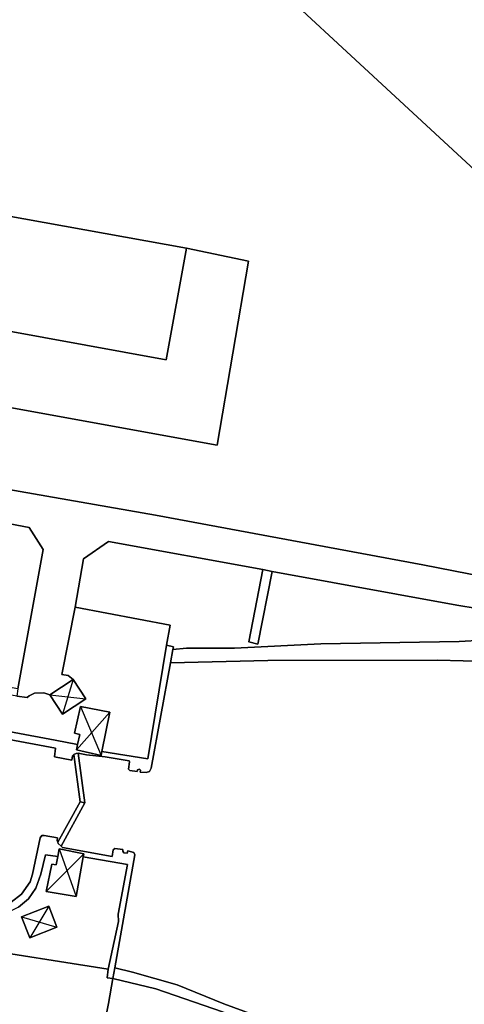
# Model space of a CAD drawing. Extents: x -26035517 to 31750492, y -9237385 to 8160032.
# Tile 125 of 256: x -10497454 to -10454817, y -3094672 to -3000259. Entities that reach past the tile are written whole.
import ezdxf

# ---------------------------------------------------------------- set-up
doc = ezdxf.new("R2010")
doc.units = 0
doc.layers.add('T-25', color=7, linetype='CONTINUOUS')

msp = doc.modelspace()

# ---------------------------------------------------------------- linework, layer by layer
at = {"layer": 'T-25', "color": 9}
for p, q in [((-10492333, -3063512, 13410), (-10493342, -3066853, 13370)), ((-10494571, -3064982, 13453), (-10491104, -3065382, 13410)), ((-10491633, -3066122, 13503), (-10489643, -3070806, 13473)), ((-10492012, -3070268, 13473), (-10488822, -3066661, 13493)), ((-10492247, -3070715, 13281), (-10491650, -3075251, 13297)), ((-10491214, -3075355, 13270), (-10491832, -3070590, 13280)), ((-10493798, -3079124, 13300), (-10491650, -3075251, 13297)), ((-10491214, -3075355, 13270), (-10493477, -3079507, 13320)), ((-10491650, -3075251, 13297), (-10491214, -3075355, 13270)), ((-10491650, -3075251, 13297), (-10491214, -3075355, 13270)), ((-10494900, -3083851, 13480), (-10491301, -3080235, 13470)), ((-10493657, -3079776, 13530), (-10492054, -3084333, 13473)), ((-10494667, -3085266, 13447), (-10496489, -3088288, 13353)), ((-10497275, -3086293, 13390), (-10493881, -3087262, 13447))]:
    msp.add_line(p, q, dxfattribs=at)
for points in [[(-10293592, -3082568, 13773), (-10329717, -3076001, 13770), (-10344565, -3073375, 13657), (-10378815, -3067257, 13543), (-10441143, -3055951, 13527), (-10450123, -3054214, 13491), (-10445817, -3028549, 13447), (-10444874, -3022928, 13427), (-10476293, -2993867, 13343), (-10477615, -2992644, 13343), (-10536903, -2981324, 13567), (-10613243, -2967011, 11697), (-10671103, -2999188, 11797), (-10673508, -3005762, 11807), (-10712791, -2993923, 11700), (-10770226, -2986090, 11700)], [(-10621762, -2988688, 12037), (-10625732, -3004063, 12037), (-10628353, -3013210, 12100), (-10623448, -3014570, 12190), (-10611848, -3018037, 12190), (-10602325, -3020399, 12190), (-10586865, -3024689, 12807), (-10568235, -3030712, 13100), (-10566553, -3027441, 13100), (-10564687, -3027925, 13100), (-10564016, -3031997, 13153), (-10557767, -3033761, 13103), (-10551975, -3032963, 13177), (-10536201, -3036092, 13227), (-10532203, -3039171, 13277), (-10528682, -3039744, 13277), (-10523204, -3040699, 13267), (-10521766, -3041023, 13327), (-10503277, -3044475, 13323), (-10484417, -3047781, 13380), (-10458780, -3052539, 13457), (-10450123, -3054214, 13491)], [(-10450123, -3054214, 13491), (-10458780, -3052539, 13457), (-10484417, -3047781, 13380), (-10503277, -3044475, 13323), (-10501933, -3036805, 13313), (-10478504, -3041055, 13313), (-10475507, -3023427, 13443), (-10481447, -3022151, 13310), (-10504903, -3017939, 13617), (-10512476, -3017109, 13633), (-10515232, -3036458, 13400), (-10521766, -3041023, 13327), (-10523204, -3040699, 13267), (-10524681, -3038501, 13287), (-10520849, -3012411, 13600), (-10520301, -3012537, 15860), (-10519292, -3007756, 15857), (-10522022, -3007219, 14213), (-10518862, -2988687, 13660)], [(-10476293, -2993867, 13343), (-10444874, -3022928, 13427)], [(-10503277, -3044475, 13323), (-10501933, -3036805, 13313), (-10478504, -3041055, 13313), (-10475507, -3023427, 13443), (-10481447, -3022151, 13310)], [(-10586865, -3024689, 12807), (-10568235, -3030712, 13100), (-10566553, -3027441, 13100), (-10564687, -3027925, 13100), (-10564016, -3031997, 13153), (-10557767, -3033761, 13103), (-10551975, -3032963, 13177), (-10536201, -3036092, 13227), (-10532203, -3039171, 13277), (-10528682, -3039744, 13277), (-10523204, -3040699, 13267), (-10521766, -3041023, 13327), (-10503277, -3044475, 13323), (-10484417, -3047781, 13380), (-10458780, -3052539, 13457), (-10450123, -3054214, 13491), (-10441143, -3055951, 13527), (-10378815, -3067257, 13543), (-10344565, -3073375, 13657), (-10329717, -3076001, 13770)], [(-10551844, -3038581, 13297), (-10543261, -3040354, 13223), (-10533945, -3042050, 13217), (-10523747, -3043881, 13270), (-10510725, -3046282, 13357), (-10496536, -3048964, 13427), (-10495188, -3051077, 13430), (-10497633, -3064434, 13328), (-10497721, -3065118, 13315)], [(-10497633, -3064434, 13328), (-10495188, -3051077, 13430), (-10496536, -3048964, 13427), (-10510725, -3046282, 13357)], [(-10494571, -3064982, 13453), (-10495144, -3064802, 13313), (-10496045, -3064832, 13314), (-10496552, -3065088, 13314), (-10496744, -3065266, 13313), (-10497721, -3065118, 13315), (-10503979, -3063974, 13261), (-10518189, -3061394, 13224), (-10532758, -3058725, 13252), (-10551923, -3055267, 13252), (-10551150, -3050986, 13252), (-10566718, -3048151, 13194), (-10567045, -3048091, 13194)], [(-10443848, -3058315, 13690), (-10455531, -3056400, 13570), (-10473232, -3053163, 13470), (-10474137, -3052988, 13470), (-10488928, -3050288, 13390), (-10491348, -3051951, 13390), (-10492149, -3056606, 13390), (-10493427, -3063046, 13311), (-10492812, -3063131, 13299), (-10492333, -3063512, 13410), (-10494571, -3064982, 13453), (-10495144, -3064802, 13313), (-10496045, -3064832, 13314), (-10496552, -3065088, 13314), (-10496744, -3065266, 13313), (-10497721, -3065118, 13315)], [(-10483360, -3060237, 13270), (-10483024, -3058302, 13293), (-10492149, -3056606, 13390), (-10491348, -3051951, 13390), (-10488928, -3050288, 13390), (-10474137, -3052988, 13470), (-10473232, -3053163, 13470), (-10455531, -3056400, 13570), (-10443848, -3058315, 13690), (-10418066, -3062941, 13853), (-10376584, -3070345, 13893), (-10361659, -3073160, 13800), (-10341051, -3076827, 13793), (-10330340, -3078873, 13700)], [(-10453043, -3059769, 13480), (-10455305, -3059892, 13453), (-10468588, -3060102, 13423), (-10476856, -3060537, 13217), (-10481451, -3060518, 13217), (-10482764, -3060656, 13270), (-10482714, -3060383, 13270), (-10483360, -3060237, 13270), (-10483024, -3058302, 13293), (-10492149, -3056606, 13390), (-10491348, -3051951, 13390), (-10488928, -3050288, 13390), (-10474137, -3052988, 13470), (-10475487, -3059912, 13340), (-10474631, -3060146, 13340), (-10473232, -3053163, 13470), (-10455531, -3056400, 13570), (-10443848, -3058315, 13690)], [(-10474137, -3052988, 13470), (-10475487, -3059912, 13340), (-10474631, -3060146, 13340), (-10473232, -3053163, 13470)], [(-10497721, -3065118, 13315), (-10496744, -3065266, 13313), (-10496552, -3065088, 13314), (-10496045, -3064832, 13314), (-10495144, -3064802, 13313), (-10494571, -3064982, 13453), (-10493342, -3066853, 13370), (-10491104, -3065382, 13410), (-10492333, -3063512, 13410), (-10492812, -3063131, 13299), (-10493427, -3063046, 13311), (-10492149, -3056606, 13390), (-10483024, -3058302, 13293), (-10483360, -3060237, 13270), (-10485177, -3071128, 13200), (-10489566, -3070420, 13475), (-10488822, -3066661, 13493), (-10491633, -3066122, 13503), (-10492187, -3068681, 13503), (-10491699, -3068799, 13503), (-10491903, -3069755, 13503), (-10494042, -3069358, 13283), (-10521610, -3064214, 13277)], [(-10492333, -3063512, 13410), (-10492812, -3063131, 13299), (-10493427, -3063046, 13311), (-10492149, -3056606, 13390)], [(-10491903, -3069755, 13503), (-10494042, -3069358, 13283), (-10521610, -3064214, 13277), (-10538234, -3061170, 13307), (-10548331, -3059411, 13307), (-10553665, -3058498, 13307), (-10554857, -3058426, 13307), (-10556291, -3058725, 13307), (-10557188, -3059116, 13307), (-10558193, -3059880, 13307), (-10558808, -3060647, 13360), (-10559336, -3061652, 13360), (-10559660, -3062939, 13360), (-10559878, -3064466, 13360), (-10560243, -3064706, 13360), (-10560482, -3065779, 13317)], [(-10491903, -3069755, 13503), (-10494042, -3069358, 13283), (-10521610, -3064214, 13277), (-10538234, -3061170, 13307), (-10548331, -3059411, 13307), (-10553665, -3058498, 13307), (-10554857, -3058426, 13307), (-10556291, -3058725, 13307), (-10557188, -3059116, 13307), (-10558193, -3059880, 13307), (-10558808, -3060647, 13360), (-10559336, -3061652, 13360), (-10559660, -3062939, 13360), (-10559878, -3064466, 13360), (-10560243, -3064706, 13360), (-10560482, -3065779, 13317)], [(-10521610, -3064214, 13277), (-10494042, -3069358, 13283), (-10491903, -3069755, 13503), (-10492012, -3070268, 13473), (-10489643, -3070806, 13473), (-10489566, -3070420, 13475), (-10489566, -3070420, 13475), (-10485177, -3071128, 13200), (-10483360, -3060237, 13270), (-10482714, -3060383, 13270), (-10482764, -3060656, 13270), (-10482997, -3061931, 12613), (-10484842, -3072020, 13267), (-10485000, -3072341, 13267), (-10485311, -3072452, 13273), (-10485909, -3072407, 13280), (-10485866, -3072217, 13280), (-10485961, -3072118, 13280), (-10486168, -3072184, 13280), (-10486199, -3072352, 13280), (-10486886, -3072246, 13280), (-10487032, -3072114, 13280), (-10486913, -3071435, 13280), (-10486958, -3071334, 13280), (-10489242, -3070930, 13200), (-10491046, -3070739, 13280), (-10491832, -3070590, 13280), (-10492034, -3070626, 13283), (-10492247, -3070715, 13281), (-10492377, -3070842, 13281), (-10492439, -3071262, 13283), (-10494124, -3070940, 13283), (-10494013, -3070117, 13283), (-10513365, -3066497, 13270)], [(-10521610, -3064214, 13277), (-10494042, -3069358, 13283), (-10491903, -3069755, 13503), (-10492012, -3070268, 13473), (-10489643, -3070806, 13473), (-10489566, -3070420, 13475), (-10489566, -3070420, 13475), (-10485177, -3071128, 13200), (-10483360, -3060237, 13270), (-10482714, -3060383, 13270), (-10482764, -3060656, 13270), (-10482997, -3061931, 12613), (-10484842, -3072020, 13267), (-10485000, -3072341, 13267), (-10485311, -3072452, 13273), (-10485909, -3072407, 13280), (-10485866, -3072217, 13280), (-10485961, -3072118, 13280), (-10486168, -3072184, 13280), (-10486199, -3072352, 13280), (-10486886, -3072246, 13280), (-10487032, -3072114, 13280), (-10486913, -3071435, 13280), (-10486958, -3071334, 13280), (-10489242, -3070930, 13200), (-10491046, -3070739, 13280), (-10491832, -3070590, 13280), (-10492034, -3070626, 13283), (-10492247, -3070715, 13281), (-10492377, -3070842, 13281), (-10492439, -3071262, 13283), (-10494124, -3070940, 13283), (-10494013, -3070117, 13283), (-10513365, -3066497, 13270)], [(-10491832, -3070590, 13280), (-10491046, -3070739, 13280), (-10489242, -3070930, 13200), (-10486958, -3071334, 13280), (-10486913, -3071435, 13280), (-10487032, -3072114, 13280), (-10486886, -3072246, 13280), (-10486199, -3072352, 13280), (-10486168, -3072184, 13280), (-10485961, -3072118, 13280), (-10485866, -3072217, 13280), (-10485909, -3072407, 13280), (-10485311, -3072452, 13273), (-10485000, -3072341, 13267), (-10484842, -3072020, 13267), (-10482997, -3061931, 12613), (-10482764, -3060656, 13270), (-10482714, -3060383, 13270), (-10483360, -3060237, 13270)], [(-10491832, -3070590, 13280), (-10491046, -3070739, 13280), (-10489242, -3070930, 13200), (-10486958, -3071334, 13280), (-10486913, -3071435, 13280), (-10487032, -3072114, 13280), (-10486886, -3072246, 13280), (-10486199, -3072352, 13280), (-10486168, -3072184, 13280), (-10485961, -3072118, 13280), (-10485866, -3072217, 13280), (-10485909, -3072407, 13280), (-10485311, -3072452, 13273), (-10485000, -3072341, 13267), (-10484842, -3072020, 13267), (-10482997, -3061931, 12613), (-10482764, -3060656, 13270), (-10482714, -3060383, 13270), (-10483360, -3060237, 13270)], [(-10483360, -3060237, 13270), (-10485177, -3071128, 13200), (-10489566, -3070420, 13475)], [(-10483360, -3060237, 13270), (-10485177, -3071128, 13200), (-10489566, -3070420, 13475)], [(-10469242, -3097780, 12490), (-10477882, -3094634, 12490), (-10482352, -3092799, 12490), (-10486637, -3091592, 12490), (-10488324, -3091175, 12490), (-10486399, -3080348, 13250), (-10486513, -3080117, 13250), (-10487094, -3079940, 13250), (-10487149, -3080193, 13250), (-10487467, -3080156, 13250), (-10487568, -3080003, 13250), (-10487556, -3079834, 13250), (-10488331, -3079744, 13250), (-10488483, -3079875, 13250), (-10488593, -3080497, 13263), (-10493360, -3079630, 13293), (-10493477, -3079507, 13320), (-10491214, -3075355, 13270), (-10491832, -3070590, 13280), (-10491046, -3070739, 13280), (-10489242, -3070930, 13200), (-10486958, -3071334, 13280), (-10486913, -3071435, 13280), (-10487032, -3072114, 13280), (-10486886, -3072246, 13280), (-10486199, -3072352, 13280), (-10486168, -3072184, 13280), (-10485961, -3072118, 13280), (-10485866, -3072217, 13280), (-10485909, -3072407, 13280), (-10485311, -3072452, 13273), (-10485000, -3072341, 13267), (-10484842, -3072020, 13267), (-10482997, -3061931, 12613), (-10473674, -3061710, 12627), (-10457385, -3061678, 12727), (-10452463, -3061785, 12897)], [(-10380825, -3074454, 12867), (-10402017, -3070667, 13040), (-10419616, -3067559, 13007), (-10439976, -3063876, 13033), (-10448617, -3062349, 13010), (-10451317, -3062004, 13007), (-10451746, -3061922, 12947), (-10452463, -3061785, 12897), (-10457385, -3061678, 12727), (-10473674, -3061710, 12627), (-10482997, -3061931, 12613)], [(-10494571, -3064982, 13453), (-10492333, -3063512, 13410), (-10491104, -3065382, 13410), (-10493342, -3066853, 13370), (-10494571, -3064982, 13453)], [(-10494571, -3064982, 13453), (-10492333, -3063512, 13410), (-10491104, -3065382, 13410), (-10493342, -3066853, 13370), (-10494571, -3064982, 13453)], [(-10491832, -3070590, 13280), (-10492034, -3070626, 13283), (-10492247, -3070715, 13281), (-10492377, -3070842, 13281), (-10492439, -3071262, 13283), (-10494124, -3070940, 13283), (-10494013, -3070117, 13283), (-10513365, -3066497, 13270)], [(-10513365, -3066497, 13270), (-10494013, -3070117, 13283), (-10494124, -3070940, 13283), (-10492439, -3071262, 13283), (-10492377, -3070842, 13281), (-10492247, -3070715, 13281), (-10491650, -3075251, 13297), (-10493798, -3079124, 13300), (-10493860, -3078949, 13327), (-10493826, -3078704, 13273), (-10495098, -3078481, 13273), (-10495344, -3078494, 13273), (-10495502, -3078697, 13290), (-10496223, -3082195, 13290), (-10496463, -3082924, 13290), (-10497276, -3084099, 13290), (-10498278, -3084893, 13290)], [(-10513365, -3066497, 13270), (-10494013, -3070117, 13283), (-10494124, -3070940, 13283), (-10492439, -3071262, 13283), (-10492377, -3070842, 13281), (-10492247, -3070715, 13281), (-10491650, -3075251, 13297), (-10493798, -3079124, 13300), (-10493860, -3078949, 13327), (-10493826, -3078704, 13273), (-10495098, -3078481, 13273), (-10495344, -3078494, 13273), (-10495502, -3078697, 13290), (-10496223, -3082195, 13290), (-10496463, -3082924, 13290), (-10497276, -3084099, 13290), (-10498278, -3084893, 13290)], [(-10491832, -3070590, 13280), (-10492034, -3070626, 13283), (-10492247, -3070715, 13281), (-10492377, -3070842, 13281), (-10492439, -3071262, 13283), (-10494124, -3070940, 13283), (-10494013, -3070117, 13283), (-10513365, -3066497, 13270)], [(-10489566, -3070420, 13475), (-10489643, -3070806, 13473), (-10492012, -3070268, 13473), (-10491903, -3069755, 13503), (-10491699, -3068799, 13503), (-10492187, -3068681, 13503), (-10491633, -3066122, 13503), (-10488822, -3066661, 13493), (-10489566, -3070420, 13475)], [(-10489566, -3070420, 13475), (-10489643, -3070806, 13473), (-10492012, -3070268, 13473), (-10491903, -3069755, 13503), (-10491699, -3068799, 13503), (-10492187, -3068681, 13503), (-10491633, -3066122, 13503), (-10488822, -3066661, 13493), (-10489566, -3070420, 13475)], [(-10493798, -3079124, 13300), (-10491650, -3075251, 13297), (-10492247, -3070715, 13281)], [(-10493793, -3080501, 13530), (-10494991, -3080347, 13267), (-10495441, -3082199, 13313), (-10495905, -3083521, 13337), (-10496616, -3084557, 13337), (-10497581, -3085347, 13337), (-10498588, -3085863, 13337), (-10499375, -3086137, 13337), (-10500481, -3086246, 13310), (-10507175, -3085070, 13340), (-10528430, -3081328, 13320), (-10550438, -3077323, 13327), (-10561615, -3075083, 13343), (-10561589, -3074861, 13343), (-10562084, -3074789, 13343), (-10561977, -3073814, 13273)], [(-10493793, -3080501, 13530), (-10494991, -3080347, 13267), (-10495441, -3082199, 13313), (-10495905, -3083521, 13337), (-10496616, -3084557, 13337), (-10497581, -3085347, 13337), (-10498588, -3085863, 13337), (-10499375, -3086137, 13337), (-10500481, -3086246, 13310), (-10507175, -3085070, 13340), (-10528430, -3081328, 13320), (-10550438, -3077323, 13327), (-10561615, -3075083, 13343), (-10561589, -3074861, 13343), (-10562084, -3074789, 13343), (-10561977, -3073814, 13273)], [(-10491214, -3075355, 13270), (-10491650, -3075251, 13297)], [(-10502948, -3095074, 13318), (-10504285, -3093361, 13270), (-10505873, -3092109, 13275), (-10518502, -3089956, 13268), (-10531050, -3087738, 13224), (-10545513, -3085044, 13232), (-10561329, -3081977, 13259), (-10566257, -3083211, 13210), (-10574963, -3081340, 13349), (-10573945, -3076449, 13296), (-10569405, -3077373, 13447), (-10566627, -3077859, 13447), (-10552117, -3080595, 13203), (-10529180, -3084967, 13163), (-10488971, -3091301, 13213), (-10489069, -3092126, 13257), (-10488507, -3092204, 13250), (-10488951, -3094592, 13367), (-10489344, -3096706, 13470)], [(-10566627, -3077859, 13447), (-10552117, -3080595, 13203), (-10529180, -3084967, 13163), (-10488971, -3091301, 13213), (-10489069, -3092126, 13257), (-10488507, -3092204, 13250)], [(-10498278, -3084893, 13290), (-10497276, -3084099, 13290), (-10496463, -3082924, 13290), (-10496223, -3082195, 13290), (-10495502, -3078697, 13290), (-10495344, -3078494, 13273), (-10495098, -3078481, 13273), (-10493826, -3078704, 13273), (-10493860, -3078949, 13327), (-10493798, -3079124, 13300), (-10493755, -3079245, 13327), (-10493477, -3079507, 13320), (-10493360, -3079630, 13293)], [(-10498278, -3084893, 13290), (-10497276, -3084099, 13290), (-10496463, -3082924, 13290), (-10496223, -3082195, 13290), (-10495502, -3078697, 13290), (-10495344, -3078494, 13273), (-10495098, -3078481, 13273), (-10493826, -3078704, 13273), (-10493860, -3078949, 13327), (-10493798, -3079124, 13300), (-10493755, -3079245, 13327), (-10493477, -3079507, 13320), (-10493360, -3079630, 13293), (-10488593, -3080497, 13263), (-10488483, -3079875, 13250), (-10488331, -3079744, 13250), (-10487556, -3079834, 13250), (-10487568, -3080003, 13250), (-10487467, -3080156, 13250), (-10487149, -3080193, 13250), (-10487094, -3079940, 13250), (-10486513, -3080117, 13250), (-10486399, -3080348, 13250), (-10488324, -3091175, 12490), (-10488507, -3092204, 13250), (-10489069, -3092126, 13257), (-10488971, -3091301, 13213), (-10487988, -3086745, 13267), (-10488011, -3086034, 13267), (-10487110, -3081267, 13267), (-10491358, -3080547, 13470), (-10491301, -3080235, 13470), (-10493657, -3079776, 13530), (-10493793, -3080501, 13530), (-10494991, -3080347, 13267), (-10495441, -3082199, 13313), (-10495905, -3083521, 13337), (-10496616, -3084557, 13337), (-10497581, -3085347, 13337)], [(-10498278, -3084893, 13290), (-10497276, -3084099, 13290), (-10496463, -3082924, 13290), (-10496223, -3082195, 13290), (-10495502, -3078697, 13290), (-10495344, -3078494, 13273), (-10495098, -3078481, 13273), (-10493826, -3078704, 13273), (-10493860, -3078949, 13327), (-10493798, -3079124, 13300), (-10493755, -3079245, 13327), (-10493477, -3079507, 13320), (-10493360, -3079630, 13293), (-10488593, -3080497, 13263), (-10488483, -3079875, 13250), (-10488331, -3079744, 13250), (-10487556, -3079834, 13250), (-10487568, -3080003, 13250), (-10487467, -3080156, 13250), (-10487149, -3080193, 13250), (-10487094, -3079940, 13250), (-10486513, -3080117, 13250), (-10486399, -3080348, 13250), (-10488324, -3091175, 12490), (-10488507, -3092204, 13250), (-10489069, -3092126, 13257), (-10488971, -3091301, 13213), (-10487988, -3086745, 13267), (-10488011, -3086034, 13267), (-10487110, -3081267, 13267), (-10491358, -3080547, 13470), (-10491301, -3080235, 13470), (-10493657, -3079776, 13530), (-10493793, -3080501, 13530), (-10494991, -3080347, 13267), (-10495441, -3082199, 13313), (-10495905, -3083521, 13337), (-10496616, -3084557, 13337), (-10497581, -3085347, 13337)], [(-10498278, -3084893, 13290), (-10497276, -3084099, 13290), (-10496463, -3082924, 13290), (-10496223, -3082195, 13290), (-10495502, -3078697, 13290), (-10495344, -3078494, 13273), (-10495098, -3078481, 13273), (-10493826, -3078704, 13273), (-10493860, -3078949, 13327), (-10493798, -3079124, 13300), (-10493755, -3079245, 13327), (-10493477, -3079507, 13320), (-10493360, -3079630, 13293)], [(-10488507, -3092204, 13250), (-10488324, -3091175, 12490), (-10486399, -3080348, 13250), (-10486513, -3080117, 13250), (-10487094, -3079940, 13250), (-10487149, -3080193, 13250), (-10487467, -3080156, 13250), (-10487568, -3080003, 13250), (-10487556, -3079834, 13250), (-10488331, -3079744, 13250), (-10488483, -3079875, 13250), (-10488593, -3080497, 13263), (-10493360, -3079630, 13293)], [(-10488507, -3092204, 13250), (-10488324, -3091175, 12490), (-10486399, -3080348, 13250), (-10486513, -3080117, 13250), (-10487094, -3079940, 13250), (-10487149, -3080193, 13250), (-10487467, -3080156, 13250), (-10487568, -3080003, 13250), (-10487556, -3079834, 13250), (-10488331, -3079744, 13250), (-10488483, -3079875, 13250), (-10488593, -3080497, 13263), (-10493360, -3079630, 13293)], [(-10497581, -3085347, 13337), (-10496616, -3084557, 13337), (-10495905, -3083521, 13337), (-10495441, -3082199, 13313), (-10494991, -3080347, 13267), (-10493793, -3080501, 13530), (-10493941, -3081290, 13530), (-10494362, -3081244, 13530), (-10494900, -3083851, 13480), (-10492054, -3084333, 13473), (-10491358, -3080547, 13470), (-10487110, -3081267, 13267), (-10488011, -3086034, 13267), (-10487988, -3086745, 13267), (-10488971, -3091301, 13213), (-10488971, -3091301, 13213), (-10529180, -3084967, 13163)], [(-10491358, -3080547, 13470), (-10492054, -3084333, 13473), (-10494900, -3083851, 13480), (-10494362, -3081244, 13530), (-10493941, -3081290, 13530), (-10493793, -3080501, 13530), (-10493657, -3079776, 13530), (-10491301, -3080235, 13470), (-10491358, -3080547, 13470)], [(-10491358, -3080547, 13470), (-10492054, -3084333, 13473), (-10494900, -3083851, 13480), (-10494362, -3081244, 13530), (-10493941, -3081290, 13530), (-10493793, -3080501, 13530), (-10493657, -3079776, 13530), (-10491301, -3080235, 13470), (-10491358, -3080547, 13470)], [(-10488971, -3091301, 13213), (-10487988, -3086745, 13267), (-10488011, -3086034, 13267), (-10487110, -3081267, 13267), (-10491358, -3080547, 13470)], [(-10488971, -3091301, 13213), (-10487988, -3086745, 13267), (-10488011, -3086034, 13267), (-10487110, -3081267, 13267), (-10491358, -3080547, 13470)], [(-10497275, -3086293, 13390), (-10494667, -3085266, 13447), (-10493881, -3087262, 13447), (-10496489, -3088288, 13353), (-10497275, -3086293, 13390)], [(-10497275, -3086293, 13390), (-10494667, -3085266, 13447), (-10493881, -3087262, 13447), (-10496489, -3088288, 13353), (-10497275, -3086293, 13390)], [(-10488324, -3091175, 12490), (-10486637, -3091592, 12490), (-10482352, -3092799, 12490), (-10477882, -3094634, 12490), (-10469242, -3097780, 12490), (-10460636, -3101198, 12490), (-10455413, -3102593, 12490), (-10448603, -3103782, 12490), (-10434786, -3105921, 12490), (-10427338, -3107325, 12490)], [(-10475345, -3110389, 13600), (-10461092, -3115488, 13633), (-10460320, -3109927, 13600), (-10460187, -3108964, 13594), (-10459937, -3107166, 13583), (-10469178, -3103744, 13577), (-10474186, -3101632, 13560), (-10484134, -3098444, 13527), (-10489344, -3096706, 13470), (-10488951, -3094592, 13367), (-10488507, -3092204, 13250)], [(-10448387, -3108876, 13553), (-10460187, -3108964, 13594), (-10459937, -3107166, 13583), (-10469178, -3103744, 13577), (-10474186, -3101632, 13560), (-10484134, -3098444, 13527), (-10489344, -3096706, 13470), (-10488951, -3094592, 13367), (-10488507, -3092204, 13250), (-10484414, -3093204, 13253), (-10478016, -3095379, 13310), (-10471930, -3097874, 13407), (-10465387, -3100968, 13540), (-10459906, -3103097, 13523), (-10457013, -3104045, 13480), (-10450643, -3104902, 13403)]]:
    msp.add_polyline3d(points, dxfattribs=at)
for points in [[(-10521766, -3041023, 13327), (-10515232, -3036458, 13400), (-10512476, -3017109, 13633), (-10504903, -3017939, 13617), (-10506900, -3028594, 16920), (-10483399, -3032864, 16920), (-10481447, -3022151, 13310), (-10475507, -3023427, 13443), (-10478504, -3041055, 13313), (-10501933, -3036805, 13313), (-10503277, -3044475, 13323), (-10521766, -3041023, 13327)], [(-10504903, -3017939, 13617), (-10481447, -3022151, 13310), (-10483399, -3032864, 16920), (-10506900, -3028594, 16920), (-10504903, -3017939, 13617)], [(-10553993, -3049989, 13187), (-10551844, -3038581, 13297), (-10543261, -3040354, 13223), (-10533945, -3042050, 13217), (-10523747, -3043881, 13270), (-10510725, -3046282, 13357), (-10496536, -3048964, 13427), (-10495188, -3051077, 13430), (-10497633, -3064434, 13328), (-10551182, -3054740, 13183), (-10550531, -3050658, 13167), (-10553993, -3049989, 13187)], [(-10474137, -3052988, 13470), (-10473232, -3053163, 13470), (-10474631, -3060146, 13340), (-10475487, -3059912, 13340), (-10474137, -3052988, 13470)], [(-10451746, -3061922, 12947), (-10452463, -3061785, 12897), (-10457385, -3061678, 12727), (-10473674, -3061710, 12627), (-10482997, -3061931, 12613), (-10482764, -3060656, 13270), (-10481451, -3060518, 13217), (-10476856, -3060537, 13217), (-10468588, -3060102, 13423), (-10455305, -3059892, 13453), (-10453043, -3059769, 13480), (-10451411, -3059992, 13427), (-10451746, -3061922, 12947)], [(-10451746, -3061922, 12947), (-10452463, -3061785, 12897), (-10457385, -3061678, 12727), (-10473674, -3061710, 12627), (-10482997, -3061931, 12613), (-10482764, -3060656, 13270), (-10481451, -3060518, 13217), (-10476856, -3060537, 13217), (-10468588, -3060102, 13423), (-10455305, -3059892, 13453), (-10453043, -3059769, 13480), (-10451411, -3059992, 13427), (-10451746, -3061922, 12947)], [(-10492333, -3063512, 13410), (-10491104, -3065382, 13410), (-10493342, -3066853, 13370), (-10494571, -3064982, 13453), (-10492333, -3063512, 13410)], [(-10492333, -3063512, 13410), (-10491104, -3065382, 13410), (-10493342, -3066853, 13370), (-10494571, -3064982, 13453), (-10492333, -3063512, 13410)], [(-10491903, -3069755, 13503), (-10491699, -3068799, 13503), (-10492187, -3068681, 13503), (-10491633, -3066122, 13503), (-10488822, -3066661, 13493), (-10489566, -3070420, 13475), (-10489643, -3070806, 13473), (-10492012, -3070268, 13473), (-10491903, -3069755, 13503)], [(-10491903, -3069755, 13503), (-10491699, -3068799, 13503), (-10492187, -3068681, 13503), (-10491633, -3066122, 13503), (-10488822, -3066661, 13493), (-10489566, -3070420, 13475), (-10489643, -3070806, 13473), (-10492012, -3070268, 13473), (-10491903, -3069755, 13503)], [(-10491650, -3075251, 13297), (-10492247, -3070715, 13281), (-10492034, -3070626, 13283), (-10491832, -3070590, 13280), (-10491214, -3075355, 13270), (-10491650, -3075251, 13297)], [(-10491650, -3075251, 13297), (-10491214, -3075355, 13270), (-10493477, -3079507, 13320), (-10493755, -3079245, 13327), (-10493798, -3079124, 13300), (-10491650, -3075251, 13297)], [(-10491358, -3080547, 13470), (-10492054, -3084333, 13473), (-10494900, -3083851, 13480), (-10494362, -3081244, 13530), (-10493941, -3081290, 13530), (-10493793, -3080501, 13530), (-10493657, -3079776, 13530), (-10491301, -3080235, 13470), (-10491358, -3080547, 13470)], [(-10491358, -3080547, 13470), (-10492054, -3084333, 13473), (-10494900, -3083851, 13480), (-10494362, -3081244, 13530), (-10493941, -3081290, 13530), (-10493793, -3080501, 13530), (-10493657, -3079776, 13530), (-10491301, -3080235, 13470), (-10491358, -3080547, 13470)], [(-10493881, -3087262, 13447), (-10496489, -3088288, 13353), (-10497275, -3086293, 13390), (-10494667, -3085266, 13447), (-10493881, -3087262, 13447)], [(-10493881, -3087262, 13447), (-10494667, -3085266, 13447), (-10497275, -3086293, 13390), (-10496489, -3088288, 13353), (-10493881, -3087262, 13447)], [(-10493881, -3087262, 13447), (-10494667, -3085266, 13447), (-10497275, -3086293, 13390), (-10496489, -3088288, 13353), (-10493881, -3087262, 13447)], [(-10493881, -3087262, 13447), (-10496489, -3088288, 13353), (-10497275, -3086293, 13390), (-10494667, -3085266, 13447), (-10493881, -3087262, 13447)], [(-10435038, -3107196, 13357), (-10450643, -3104902, 13403), (-10457013, -3104045, 13480), (-10459906, -3103097, 13523), (-10465387, -3100968, 13540), (-10471930, -3097874, 13407), (-10478016, -3095379, 13310), (-10484414, -3093204, 13253), (-10488507, -3092204, 13250), (-10488324, -3091175, 12490), (-10486637, -3091592, 12490), (-10482352, -3092799, 12490), (-10477882, -3094634, 12490), (-10469242, -3097780, 12490), (-10460636, -3101198, 12490), (-10455413, -3102593, 12490), (-10448603, -3103782, 12490), (-10434786, -3105921, 12490), (-10427338, -3107325, 12490), (-10430583, -3107756, 13283), (-10433714, -3107390, 13367), (-10435038, -3107196, 13357)], [(-10435038, -3107196, 13357), (-10450643, -3104902, 13403), (-10457013, -3104045, 13480), (-10459906, -3103097, 13523), (-10465387, -3100968, 13540), (-10471930, -3097874, 13407), (-10478016, -3095379, 13310), (-10484414, -3093204, 13253), (-10488507, -3092204, 13250), (-10488324, -3091175, 12490), (-10486637, -3091592, 12490), (-10482352, -3092799, 12490), (-10477882, -3094634, 12490), (-10469242, -3097780, 12490), (-10460636, -3101198, 12490), (-10455413, -3102593, 12490), (-10448603, -3103782, 12490), (-10434786, -3105921, 12490), (-10427338, -3107325, 12490), (-10430583, -3107756, 13283), (-10433714, -3107390, 13367), (-10435038, -3107196, 13357)]]:
    msp.add_polyline3d(points, close=True, dxfattribs=at)

doc.saveas('drawing.dxf')
